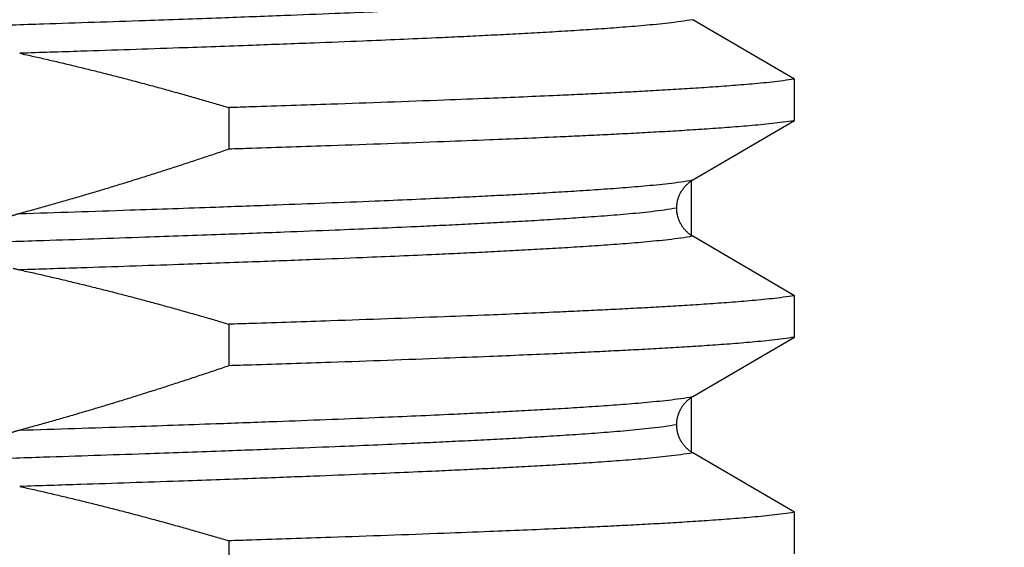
# Model space of a CAD drawing. Header units: millimetres. Extents: x 0 to 594, y 0 to 420.
# Tile 37 of 112: x 150.3 to 154.85, y 234.88 to 237.32. Entities that reach past the tile are written whole.
import ezdxf

# ---------------------------------------------------------------- set-up
doc = ezdxf.new("R2010")
doc.units = ezdxf.units.MM
doc.header["$LTSCALE"] = 0.257233
doc.layers.add('NoLayerName_001', color=7, linetype='Continuous')
doc.styles.get("Standard").update_dxf_attribs({"font": 'txt', "bigfont": 'extfont2'})
doc.dimstyles.get("Standard").update_dxf_attribs({"dimtxt": 2.5, "dimasz": 2.5, "dimexe": 1, "dimexo": 1, "dimtad": 1, "dimdec": 3, "dimzin": 0, "dimdsep": 46, "dimtxsty": 'Standard', "dimcen": 2.5, "dimadec": 3, "dimazin": 0, "dimtfac": 0.75, "dimtdec": 3, "dimtmove": 0, "dimatfit": 3, "dimfxl": 1, "dimarcsym": 0})

# ---------------------------------------------------------------- blocks, each defined once
blk = doc.blocks.new('_OPEN30')
at = {"color": 0, "linetype": 'ByBlock', "lineweight": -2}
for p, q in [((-1, 0.267949), (0, 0)), ((0, 0), (-1, -0.267949)), ((0, 0), (-1, 0))]:
    blk.add_line(p, q, dxfattribs=at)
blk = doc.blocks.new('*D44')
at = {"layer": 'Defpoints', "color": 0}
for p in [(135.4527, 245.9638), (135.4527, 226.5701), (160.4527, 226.5701)]:
    blk.add_point(p, dxfattribs=at)
at = {"layer": 'NoLayerName_001', "color": 0, "linetype": 'Continuous', "lineweight": 13}
for p, q in [((135.4527, 227.9844), (135.4527, 247.378)), ((160.4527, 227.9844), (160.4527, 247.378)), ((158.3314, 245.9638), (137.574, 245.9638))]:
    blk.add_line(p, q, dxfattribs=at)
at = {"layer": 'NoLayerName_001', "color": 0, "lineweight": 13, "xscale": 2.121340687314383, "yscale": 2.121340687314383, "zscale": 2.121340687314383, "rotation": 180}
blk.add_blockref('_OPEN30', (135.4527, 245.9638), dxfattribs=at)
at = {"layer": 'NoLayerName_001', "color": 0, "lineweight": 13, "xscale": 2.121340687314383, "yscale": 2.121340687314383, "zscale": 2.121340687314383}
blk.add_blockref('_OPEN30', (160.4527, 245.9638), dxfattribs=at)
at = {"layer": 'NoLayerName_001', "color": 0, "lineweight": 13, "insert": (147.9527, 249.8529), "char_height": 4.949795, "attachment_point": 5}
blk.add_mtext('\\W0.8000;25', dxfattribs=at)

msp = doc.modelspace()

# ---------------------------------------------------------------- linework, layer by layer
at = {"layer": 'NoLayerName_001', "color": 7, "linetype": 'Continuous', "lineweight": 25}
for p, q in [((153.8788, 237.041), (153.4097, 237.3152)), ((153.8788, 236.8493), (153.8788, 237.041)), ((151.2693, 236.9092), (151.2693, 236.7175)), ((153.4097, 236.5751), (153.8788, 236.8493)), ((153.4027, 236.5751), (153.4027, 236.3152)), ((153.8788, 236.041), (153.4097, 236.3152)), ((153.8788, 235.8493), (153.8788, 236.041)), ((151.2693, 235.9092), (151.2693, 235.7175)), ((153.4097, 235.575), (153.8788, 235.8493)), ((153.4027, 235.575), (153.4027, 235.3152)), ((153.8788, 235.041), (153.4097, 235.3152)), ((153.8788, 234.8493), (153.8788, 235.041)), ((151.2693, 234.9092), (151.2693, 234.7175))]:
    msp.add_line(p, q, dxfattribs=at)
at = {"layer": 'NoLayerName_001', "color": 8, "linetype": 'Continuous', "lineweight": 25}
for points, knots in [([(153.3356, 237.4452), (153.3163, 237.4421), (153.2779, 237.4355), (153.2197, 237.4287), (153.1615, 237.4225), (153.1032, 237.417), (153.0449, 237.4121), (152.9865, 237.4075), (152.9282, 237.4033), (152.8698, 237.3992), (152.8114, 237.3953), (152.7529, 237.3917), (152.6945, 237.3881), (152.6361, 237.3847), (152.5582, 237.3804), (152.4607, 237.3751), (152.3438, 237.3693), (152.2269, 237.3636), (152.0905, 237.3574), (151.9345, 237.3505), (151.7396, 237.3424), (151.5056, 237.3331), (151.2132, 237.3222), (150.8427, 237.309), (150.4722, 237.2966), (150.2187, 237.2885), (150.1212, 237.2853)], [0, 0, 0, 0, 0.058532, 0.117068, 0.175599, 0.234131, 0.292665, 0.351203, 0.40974, 0.468275, 0.526807, 0.585339, 0.643871, 0.702403, 0.760934, 0.877999, 0.995065, 1.11213, 1.229195, 1.404792, 1.580389, 1.814518, 2.10718, 2.458374, 2.926632, 3.219294, 3.219294, 3.219294, 3.219294]), ([(153.4097, 237.3152), (153.3911, 237.3123), (153.3539, 237.306), (153.2977, 237.2994), (153.2414, 237.2934), (153.1851, 237.2881), (153.1288, 237.2832), (153.0724, 237.2788), (153.016, 237.2747), (152.9595, 237.2707), (152.9031, 237.267), (152.8466, 237.2634), (152.7902, 237.26), (152.7337, 237.2567), (152.6584, 237.2524), (152.5643, 237.2473), (152.4513, 237.2416), (152.3383, 237.2361), (152.2064, 237.23), (152.0557, 237.2234), (151.8674, 237.2155), (151.6413, 237.2065), (151.3587, 237.1958), (151.0006, 237.1831), (150.6426, 237.171), (150.3976, 237.1632), (150.3034, 237.1602)], [0, 0, 0, 0, 0.056565, 0.113132, 0.169696, 0.22626, 0.282827, 0.339396, 0.395965, 0.452532, 0.509097, 0.565661, 0.622225, 0.678789, 0.735353, 0.848483, 0.961613, 1.074743, 1.187872, 1.357566, 1.52726, 1.753518, 2.036341, 2.375729, 2.828245, 3.111068, 3.111068, 3.111068, 3.111068]), ([(150.3034, 236.42), (150.473, 236.4255), (150.7745, 236.4352), (151.1702, 236.4489), (151.4717, 236.4599), (151.7166, 236.4693), (151.9239, 236.4776), (152.1123, 236.4857), (152.2629, 236.4924), (152.3948, 236.4987), (152.5078, 236.5043), (152.6019, 236.5092), (152.6772, 236.5133), (152.7337, 236.5165), (152.7902, 236.5198), (152.8466, 236.5232), (152.9031, 236.5268), (152.9595, 236.5306), (153.016, 236.5345), (153.0724, 236.5386), (153.1288, 236.5431), (153.1851, 236.5479), (153.2414, 236.5532), (153.2977, 236.5592), (153.3539, 236.5658), (153.3911, 236.5721), (153.4097, 236.5751)], [0, 0, 0, 0, 0.509081, 0.905033, 1.187856, 1.414115, 1.640373, 1.810066, 1.97976, 2.09289, 2.20602, 2.31915, 2.375715, 2.432279, 2.488843, 2.545407, 2.601971, 2.658536, 2.715103, 2.771672, 2.828241, 2.884808, 2.941372, 2.997936, 3.054503, 3.111068, 3.111068, 3.111068, 3.111068]), ([(153.3356, 236.4452), (153.3163, 236.4421), (153.2779, 236.4355), (153.2197, 236.4287), (153.1615, 236.4225), (153.1032, 236.417), (153.0449, 236.4121), (152.9865, 236.4075), (152.9282, 236.4033), (152.8698, 236.3992), (152.8114, 236.3953), (152.7529, 236.3917), (152.6945, 236.3881), (152.6361, 236.3847), (152.5582, 236.3804), (152.4607, 236.3751), (152.3438, 236.3693), (152.2269, 236.3636), (152.0905, 236.3574), (151.9345, 236.3505), (151.7396, 236.3424), (151.5056, 236.3331), (151.2132, 236.3222), (150.8427, 236.309), (150.4722, 236.2966), (150.2187, 236.2885), (150.1212, 236.2853)], [0, 0, 0, 0, 0.058533, 0.117068, 0.175599, 0.234131, 0.292666, 0.351204, 0.409741, 0.468276, 0.526809, 0.585341, 0.643872, 0.702404, 0.760936, 0.878001, 0.995067, 1.112133, 1.229198, 1.404795, 1.580393, 1.814522, 2.107185, 2.458379, 2.926639, 3.219301, 3.219301, 3.219301, 3.219301]), ([(153.4097, 236.3152), (153.3911, 236.3123), (153.3539, 236.306), (153.2977, 236.2994), (153.2414, 236.2934), (153.1851, 236.2881), (153.1288, 236.2832), (153.0724, 236.2788), (153.0159, 236.2747), (152.9595, 236.2707), (152.9031, 236.267), (152.8466, 236.2634), (152.7902, 236.26), (152.7337, 236.2567), (152.6584, 236.2524), (152.5643, 236.2473), (152.4513, 236.2416), (152.3383, 236.2361), (152.2064, 236.23), (152.0557, 236.2234), (151.8674, 236.2155), (151.6413, 236.2065), (151.3587, 236.1958), (151.0007, 236.1831), (150.6426, 236.171), (150.3976, 236.1632), (150.3034, 236.1602)], [0, 0, 0, 0, 0.056564, 0.113132, 0.169695, 0.226259, 0.282825, 0.339394, 0.395963, 0.452529, 0.509094, 0.565658, 0.622222, 0.678786, 0.735349, 0.848478, 0.961608, 1.074737, 1.187866, 1.357559, 1.527252, 1.753509, 2.03633, 2.375716, 2.82823, 3.111051, 3.111051, 3.111051, 3.111051]), ([(150.3034, 235.42), (150.473, 235.4255), (150.7745, 235.4352), (151.1702, 235.4489), (151.4717, 235.4599), (151.7167, 235.4693), (151.9239, 235.4776), (152.1123, 235.4857), (152.2629, 235.4924), (152.3948, 235.4987), (152.5078, 235.5043), (152.6019, 235.5092), (152.6772, 235.5133), (152.7337, 235.5165), (152.7902, 235.5198), (152.8466, 235.5232), (152.9031, 235.5268), (152.9595, 235.5306), (153.0159, 235.5345), (153.0724, 235.5386), (153.1288, 235.5431), (153.1851, 235.5479), (153.2414, 235.5532), (153.2977, 235.5592), (153.3539, 235.5658), (153.3911, 235.5721), (153.4097, 235.5751)], [0, 0, 0, 0, 0.509078, 0.905028, 1.187849, 1.414107, 1.640364, 1.810056, 1.979749, 2.092878, 2.206008, 2.319137, 2.375701, 2.432265, 2.488829, 2.545392, 2.601956, 2.658521, 2.715088, 2.771656, 2.828225, 2.884792, 2.941356, 2.997919, 3.054486, 3.11105, 3.11105, 3.11105, 3.11105]), ([(153.3356, 235.4452), (153.3163, 235.4421), (153.2778, 235.4355), (153.2197, 235.4287), (153.1615, 235.4225), (153.1032, 235.417), (153.0449, 235.4121), (152.9865, 235.4075), (152.9282, 235.4033), (152.8698, 235.3992), (152.8114, 235.3953), (152.7529, 235.3917), (152.6945, 235.3881), (152.6361, 235.3847), (152.5582, 235.3804), (152.4607, 235.3751), (152.3438, 235.3693), (152.2269, 235.3636), (152.0905, 235.3574), (151.9345, 235.3505), (151.7396, 235.3424), (151.5056, 235.3331), (151.2132, 235.3222), (150.8427, 235.309), (150.4722, 235.2966), (150.2187, 235.2885), (150.1212, 235.2853)], [0, 0, 0, 0, 0.058532, 0.117068, 0.175599, 0.23413, 0.292665, 0.351203, 0.40974, 0.468274, 0.526807, 0.585339, 0.643871, 0.702402, 0.760934, 0.877999, 0.995065, 1.11213, 1.229195, 1.404792, 1.580389, 1.814518, 2.10718, 2.458373, 2.926632, 3.219293, 3.219293, 3.219293, 3.219293]), ([(153.4097, 235.3152), (153.3911, 235.3123), (153.3539, 235.306), (153.2977, 235.2994), (153.2414, 235.2934), (153.1851, 235.2881), (153.1288, 235.2832), (153.0724, 235.2788), (153.016, 235.2747), (152.9595, 235.2707), (152.9031, 235.267), (152.8466, 235.2634), (152.7902, 235.26), (152.7337, 235.2567), (152.6584, 235.2524), (152.5643, 235.2473), (152.4513, 235.2416), (152.3383, 235.2361), (152.2064, 235.23), (152.0558, 235.2234), (151.8674, 235.2155), (151.6413, 235.2065), (151.3587, 235.1958), (151.0007, 235.1831), (150.6426, 235.171), (150.3976, 235.1632), (150.3034, 235.1602)], [0, 0, 0, 0, 0.056565, 0.113132, 0.169695, 0.226259, 0.282825, 0.339395, 0.395963, 0.45253, 0.509095, 0.565659, 0.622222, 0.678786, 0.73535, 0.848479, 0.961608, 1.074738, 1.187867, 1.35756, 1.527253, 1.75351, 2.036332, 2.375718, 2.828232, 3.111054, 3.111054, 3.111054, 3.111054])]:
    msp.add_open_spline(points, degree=3, knots=knots, dxfattribs=at)
at = {"layer": 'NoLayerName_001', "color": 7, "linetype": 'Continuous', "lineweight": 25}
for points, knots in [([(150.3034, 237.1602), (150.325, 237.1554), (150.3684, 237.1458), (150.4332, 237.131), (150.498, 237.1158), (150.5627, 237.1003), (150.6274, 237.0845), (150.6919, 237.0683), (150.7564, 237.0519), (150.8208, 237.0351), (150.8851, 237.018), (150.9494, 237.0006), (151.0135, 236.9829), (151.0776, 236.9649), (151.1416, 236.9466), (151.2055, 236.9281), (151.248, 236.9155), (151.2693, 236.9092)], [0, 0, 0, 0, 0.0665349, 0.1330737, 0.1996163, 0.2661624, 0.3327115, 0.3992632, 0.4658168, 0.5323716, 0.5989268, 0.6654816, 0.732035, 0.7985859, 0.8651332, 0.9316757, 0.9982121, 0.9982121, 0.9982121, 0.9982121]), ([(153.8788, 237.041), (153.8616, 237.0385), (153.8272, 237.033), (153.7752, 237.0271), (153.7232, 237.0217), (153.6712, 237.0169), (153.6191, 237.0126), (153.567, 237.0086), (153.5148, 237.0048), (153.4627, 237.0012), (153.4105, 236.9978), (153.3583, 236.9945), (153.3062, 236.9914), (153.254, 236.9884), (153.1844, 236.9845), (153.0974, 236.9799), (152.993, 236.9747), (152.8886, 236.9697), (152.7667, 236.9642), (152.6275, 236.9581), (152.4534, 236.9509), (152.2445, 236.9428), (152.0007, 236.9338), (151.7047, 236.9234), (151.4609, 236.9153), (151.3041, 236.9103), (151.2693, 236.9092)], [0, 0, 0, 0, 0.052271, 0.104543, 0.156813, 0.209084, 0.261357, 0.313631, 0.365904, 0.418176, 0.470446, 0.522717, 0.574987, 0.627258, 0.679528, 0.78407, 0.888612, 0.993154, 1.097695, 1.254507, 1.411319, 1.620402, 1.881755, 2.143109, 2.509004, 2.613545, 2.613545, 2.613545, 2.613545]), ([(153.8788, 236.8493), (153.8616, 236.8467), (153.8272, 236.8413), (153.7752, 236.8354), (153.7232, 236.83), (153.6712, 236.8252), (153.6191, 236.8209), (153.567, 236.8169), (153.5148, 236.8131), (153.4627, 236.8095), (153.4105, 236.8061), (153.3583, 236.8028), (153.3062, 236.7997), (153.254, 236.7967), (153.1844, 236.7928), (153.0974, 236.7882), (152.993, 236.783), (152.8886, 236.778), (152.7667, 236.7724), (152.6275, 236.7664), (152.4534, 236.7592), (152.2445, 236.7511), (152.0007, 236.742), (151.7047, 236.7317), (151.4609, 236.7236), (151.3041, 236.7186), (151.2693, 236.7175)], [0, 0, 0, 0, 0.052271, 0.104543, 0.156813, 0.209084, 0.261357, 0.313631, 0.365904, 0.418176, 0.470446, 0.522717, 0.574987, 0.627258, 0.679528, 0.78407, 0.888612, 0.993154, 1.097695, 1.254507, 1.411319, 1.620402, 1.881755, 2.143109, 2.509004, 2.613545, 2.613545, 2.613545, 2.613545]), ([(151.2693, 236.7175), (151.248, 236.7103), (151.2055, 236.6958), (151.1416, 236.6744), (151.0776, 236.6532), (151.0136, 236.6323), (150.9494, 236.6116), (150.8852, 236.5912), (150.8209, 236.571), (150.7565, 236.5511), (150.692, 236.5315), (150.6275, 236.5122), (150.5628, 236.4931), (150.4981, 236.4744), (150.4333, 236.4559), (150.3684, 236.4378), (150.3251, 236.4259), (150.3034, 236.42)], [0, 0, 0, 0, 0.067383, 0.13477, 0.202162, 0.269556, 0.336952, 0.404349, 0.471747, 0.539144, 0.60654, 0.673934, 0.741327, 0.808717, 0.876104, 0.943489, 1.01087, 1.01087, 1.01087, 1.01087]), ([(153.3356, 236.4451), (153.3357, 236.4477), (153.3357, 236.4529), (153.3364, 236.4606), (153.3374, 236.4683), (153.3388, 236.476), (153.3406, 236.4837), (153.3427, 236.4912), (153.3453, 236.4986), (153.3483, 236.5059), (153.3516, 236.513), (153.3553, 236.52), (153.3593, 236.5267), (153.3638, 236.5332), (153.3685, 236.5395), (153.3736, 236.5455), (153.379, 236.5512), (153.3846, 236.5566), (153.3905, 236.5618), (153.3967, 236.5666), (153.403, 236.571), (153.4075, 236.5737), (153.4097, 236.5751)], [0, 0, 0, 0, 0.0077536, 0.0155322, 0.0233328, 0.0311516, 0.0389849, 0.0468292, 0.0546811, 0.0625377, 0.0703971, 0.0782581, 0.0861205, 0.0939831, 0.101844, 0.1097002, 0.1175482, 0.1253844, 0.1332048, 0.1410059, 0.1487844, 0.1565377, 0.1565377, 0.1565377, 0.1565377]), ([(150.3034, 236.42), (150.3015, 236.4195), (150.2976, 236.4184), (150.2919, 236.4168), (150.2862, 236.4151), (150.2805, 236.4133), (150.2749, 236.4115), (150.2692, 236.4096), (150.2636, 236.4077), (150.258, 236.4057), (150.2524, 236.4036), (150.2468, 236.4015), (150.2413, 236.3993), (150.2357, 236.397), (150.2303, 236.3946), (150.2248, 236.3922), (150.2194, 236.3897), (150.214, 236.3871), (150.2087, 236.3844), (150.2034, 236.3816), (150.1982, 236.3788), (150.193, 236.3758), (150.1879, 236.3728), (150.1829, 236.3696), (150.1779, 236.3663), (150.173, 236.3629), (150.1682, 236.3594), (150.1635, 236.3557), (150.1589, 236.3519), (150.1544, 236.348), (150.1501, 236.3439), (150.146, 236.3396), (150.142, 236.3351), (150.1383, 236.3305), (150.1348, 236.3256), (150.1316, 236.3206), (150.1287, 236.3153), (150.1262, 236.3098), (150.124, 236.3042), (150.1231, 236.3003), (150.1226, 236.2983)], [0, 0, 0, 0, 0.0059555, 0.0119115, 0.0178679, 0.0238248, 0.0297821, 0.03574, 0.0416985, 0.0476579, 0.0536184, 0.0595803, 0.0655437, 0.0715079, 0.0774721, 0.0834356, 0.0893981, 0.0953593, 0.1013191, 0.1072776, 0.1132353, 0.1191928, 0.1251506, 0.1311084, 0.1370662, 0.1430246, 0.1489851, 0.1549486, 0.1609128, 0.1668754, 0.1728365, 0.1787977, 0.1847612, 0.1907257, 0.1966927, 0.2026696, 0.2086698, 0.2147024, 0.2207408, 0.2267583, 0.2267583, 0.2267583, 0.2267583]), ([(153.4097, 236.3152), (153.4082, 236.3161), (153.4052, 236.3179), (153.4009, 236.3207), (153.3967, 236.3237), (153.3926, 236.3269), (153.3886, 236.3301), (153.3847, 236.3336), (153.3809, 236.3371), (153.3773, 236.3408), (153.3738, 236.3446), (153.3704, 236.3485), (153.3672, 236.3525), (153.3641, 236.3567), (153.3611, 236.3609), (153.3583, 236.3653), (153.3557, 236.3697), (153.3532, 236.3742), (153.3508, 236.3788), (153.3487, 236.3835), (153.3467, 236.3883), (153.3448, 236.3931), (153.3431, 236.398), (153.3416, 236.4029), (153.3402, 236.4079), (153.339, 236.413), (153.338, 236.418), (153.3371, 236.4231), (153.3364, 236.4283), (153.336, 236.4334), (153.3356, 236.4386), (153.3356, 236.442), (153.3356, 236.4437)], [0, 0, 0, 0, 0.0051573, 0.01032, 0.0154872, 0.0206578, 0.0258308, 0.0310049, 0.0361792, 0.0413525, 0.0465244, 0.0516951, 0.0568646, 0.0620329, 0.0672001, 0.0723662, 0.0775314, 0.0826958, 0.0878602, 0.0930255, 0.0981922, 0.1033608, 0.1085317, 0.113705, 0.1188809, 0.1240583, 0.1292351, 0.1344097, 0.1395807, 0.1447472, 0.1499087, 0.1550652, 0.1550652, 0.1550652, 0.1550652]), ([(150.2728, 236.1678), (150.2745, 236.1673), (150.2779, 236.1664), (150.283, 236.165), (150.2881, 236.1637), (150.2932, 236.1625), (150.2983, 236.1613), (150.3017, 236.1606), (150.3034, 236.1602)], [0, 0, 0, 0, 0.00524959, 0.0104991, 0.01574832, 0.02099701, 0.02624486, 0.03149156, 0.03149156, 0.03149156, 0.03149156]), ([(150.3034, 236.1602), (150.325, 236.1554), (150.3684, 236.1458), (150.4332, 236.131), (150.498, 236.1158), (150.5627, 236.1003), (150.6274, 236.0845), (150.6919, 236.0683), (150.7564, 236.0519), (150.8208, 236.0351), (150.8851, 236.018), (150.9494, 236.0006), (151.0135, 235.9829), (151.0776, 235.9649), (151.1416, 235.9466), (151.2055, 235.9281), (151.248, 235.9155), (151.2693, 235.9092)], [0, 0, 0, 0, 0.0665344, 0.1330728, 0.199615, 0.2661606, 0.3327093, 0.3992605, 0.4658136, 0.532368, 0.5989228, 0.6654771, 0.7320301, 0.7985806, 0.8651274, 0.9316695, 0.9982054, 0.9982054, 0.9982054, 0.9982054]), ([(153.8788, 236.041), (153.8616, 236.0385), (153.8272, 236.033), (153.7752, 236.0271), (153.7232, 236.0217), (153.6712, 236.0169), (153.6191, 236.0126), (153.567, 236.0086), (153.5148, 236.0048), (153.4627, 236.0012), (153.4105, 235.9978), (153.3583, 235.9945), (153.3062, 235.9914), (153.254, 235.9884), (153.1844, 235.9845), (153.0974, 235.9799), (152.993, 235.9747), (152.8886, 235.9697), (152.7667, 235.9642), (152.6275, 235.9581), (152.4534, 235.9509), (152.2445, 235.9428), (152.0007, 235.9338), (151.7047, 235.9234), (151.4609, 235.9153), (151.3041, 235.9103), (151.2693, 235.9092)], [0, 0, 0, 0, 0.052271, 0.104543, 0.156813, 0.209084, 0.261357, 0.313631, 0.365904, 0.418176, 0.470446, 0.522717, 0.574987, 0.627258, 0.679528, 0.78407, 0.888612, 0.993154, 1.097695, 1.254507, 1.411319, 1.620402, 1.881755, 2.143109, 2.509004, 2.613545, 2.613545, 2.613545, 2.613545]), ([(153.8788, 235.8493), (153.8616, 235.8467), (153.8272, 235.8413), (153.7752, 235.8354), (153.7232, 235.83), (153.6712, 235.8252), (153.6191, 235.8209), (153.567, 235.8169), (153.5148, 235.8131), (153.4627, 235.8095), (153.4105, 235.8061), (153.3583, 235.8028), (153.3062, 235.7997), (153.254, 235.7967), (153.1844, 235.7928), (153.0974, 235.7882), (152.993, 235.783), (152.8886, 235.778), (152.7667, 235.7724), (152.6275, 235.7664), (152.4534, 235.7592), (152.2445, 235.7511), (152.0007, 235.742), (151.7047, 235.7317), (151.4609, 235.7236), (151.3041, 235.7186), (151.2693, 235.7175)], [0, 0, 0, 0, 0.052271, 0.104543, 0.156813, 0.209084, 0.261357, 0.313631, 0.365904, 0.418176, 0.470446, 0.522717, 0.574987, 0.627258, 0.679528, 0.78407, 0.888612, 0.993154, 1.097695, 1.254507, 1.411319, 1.620402, 1.881755, 2.143109, 2.509004, 2.613545, 2.613545, 2.613545, 2.613545]), ([(151.2693, 235.7175), (151.248, 235.7103), (151.2055, 235.6958), (151.1416, 235.6744), (151.0776, 235.6532), (151.0136, 235.6323), (150.9494, 235.6116), (150.8852, 235.5912), (150.8209, 235.571), (150.7565, 235.5511), (150.692, 235.5315), (150.6275, 235.5122), (150.5628, 235.4931), (150.4981, 235.4744), (150.4333, 235.4559), (150.3684, 235.4378), (150.3251, 235.4259), (150.3034, 235.42)], [0, 0, 0, 0, 0.067382, 0.134769, 0.20216, 0.269554, 0.336949, 0.404346, 0.471742, 0.539139, 0.606534, 0.673928, 0.74132, 0.808709, 0.876096, 0.94348, 1.010861, 1.010861, 1.010861, 1.010861]), ([(153.3356, 235.4466), (153.3356, 235.4483), (153.3356, 235.4517), (153.336, 235.4569), (153.3364, 235.462), (153.3371, 235.4672), (153.338, 235.4723), (153.339, 235.4773), (153.3402, 235.4824), (153.3416, 235.4874), (153.3431, 235.4923), (153.3448, 235.4972), (153.3467, 235.502), (153.3487, 235.5068), (153.3508, 235.5115), (153.3532, 235.5161), (153.3557, 235.5206), (153.3583, 235.525), (153.3611, 235.5294), (153.3641, 235.5336), (153.3672, 235.5378), (153.3704, 235.5418), (153.3738, 235.5457), (153.3773, 235.5495), (153.3809, 235.5532), (153.3847, 235.5567), (153.3886, 235.5601), (153.3926, 235.5634), (153.3967, 235.5666), (153.4009, 235.5695), (153.4052, 235.5724), (153.4082, 235.5741), (153.4097, 235.575)], [0, 0, 0, 0, 0.0051566, 0.0103181, 0.0154846, 0.0206556, 0.02583, 0.0310065, 0.0361836, 0.0413592, 0.0465323, 0.051703, 0.0568716, 0.0620384, 0.0672038, 0.0723684, 0.0775329, 0.0826981, 0.0878643, 0.0930315, 0.0981998, 0.1033692, 0.1085398, 0.1137116, 0.1188848, 0.124059, 0.1292331, 0.1344061, 0.1395767, 0.1447439, 0.1499066, 0.1550639, 0.1550639, 0.1550639, 0.1550639]), ([(150.3034, 235.42), (150.3015, 235.4195), (150.2977, 235.4184), (150.2919, 235.4168), (150.2862, 235.4151), (150.2805, 235.4133), (150.2749, 235.4115), (150.2692, 235.4096), (150.2636, 235.4077), (150.258, 235.4057), (150.2524, 235.4036), (150.2468, 235.4015), (150.2413, 235.3993), (150.2357, 235.397), (150.2303, 235.3946), (150.2248, 235.3922), (150.2194, 235.3897), (150.214, 235.3871), (150.2087, 235.3844), (150.2034, 235.3816), (150.1982, 235.3788), (150.193, 235.3758), (150.1879, 235.3727), (150.1829, 235.3696), (150.1779, 235.3663), (150.173, 235.3629), (150.1682, 235.3594), (150.1635, 235.3557), (150.1589, 235.3519), (150.1544, 235.3479), (150.1501, 235.3438), (150.146, 235.3396), (150.142, 235.3351), (150.1382, 235.3305), (150.1347, 235.3256), (150.1315, 235.3206), (150.1287, 235.3153), (150.1262, 235.3098), (150.124, 235.3041), (150.1231, 235.3002), (150.1226, 235.2983)], [0, 0, 0, 0, 0.0059565, 0.0119136, 0.0178712, 0.0238291, 0.0297875, 0.0357465, 0.0417061, 0.0476666, 0.0536282, 0.0595912, 0.0655557, 0.0715209, 0.0774862, 0.0834509, 0.0894145, 0.0953767, 0.1013376, 0.1072972, 0.113256, 0.1192146, 0.1251735, 0.1311324, 0.1370913, 0.1430509, 0.1490124, 0.1549769, 0.160942, 0.1669058, 0.172868, 0.1788304, 0.1847952, 0.1907611, 0.1967294, 0.2027073, 0.2087082, 0.2147415, 0.2207806, 0.2267991, 0.2267991, 0.2267991, 0.2267991]), ([(153.4097, 235.3152), (153.4075, 235.3166), (153.4031, 235.3192), (153.3967, 235.3237), (153.3906, 235.3284), (153.3847, 235.3335), (153.3791, 235.3389), (153.3738, 235.3446), (153.3687, 235.3506), (153.364, 235.3568), (153.3596, 235.3633), (153.3555, 235.37), (153.3518, 235.3768), (153.3484, 235.3839), (153.3454, 235.3912), (153.3428, 235.3985), (153.3406, 235.406), (153.3388, 235.4136), (153.3374, 235.4212), (153.3364, 235.4289), (153.3357, 235.4367), (153.3357, 235.4418), (153.3356, 235.4444)], [0, 0, 0, 0, 0.0077119, 0.0154472, 0.0232042, 0.0309802, 0.0387721, 0.0465766, 0.0543905, 0.0622107, 0.0700345, 0.0778597, 0.0856852, 0.0935095, 0.1013304, 0.1091452, 0.1169507, 0.1247435, 0.1325203, 0.1402779, 0.1480137, 0.1557257, 0.1557257, 0.1557257, 0.1557257]), ([(150.3034, 235.1602), (150.325, 235.1554), (150.3684, 235.1458), (150.4332, 235.131), (150.498, 235.1158), (150.5627, 235.1003), (150.6274, 235.0845), (150.6919, 235.0683), (150.7564, 235.0519), (150.8208, 235.0351), (150.8851, 235.018), (150.9494, 235.0006), (151.0135, 234.9829), (151.0776, 234.9649), (151.1416, 234.9466), (151.2055, 234.9281), (151.248, 234.9155), (151.2693, 234.9092)], [0, 0, 0, 0, 0.066535, 0.1330739, 0.1996166, 0.2661628, 0.332712, 0.3992638, 0.4658174, 0.5323723, 0.5989277, 0.6654826, 0.732036, 0.7985871, 0.8651345, 0.9316771, 0.9982135, 0.9982135, 0.9982135, 0.9982135]), ([(153.8788, 235.041), (153.8616, 235.0385), (153.8272, 235.033), (153.7752, 235.0271), (153.7232, 235.0217), (153.6712, 235.0169), (153.6191, 235.0126), (153.567, 235.0086), (153.5148, 235.0048), (153.4627, 235.0012), (153.4105, 234.9978), (153.3583, 234.9945), (153.3062, 234.9914), (153.254, 234.9884), (153.1844, 234.9845), (153.0974, 234.9799), (152.993, 234.9747), (152.8886, 234.9697), (152.7667, 234.9642), (152.6275, 234.9581), (152.4534, 234.9509), (152.2445, 234.9428), (152.0007, 234.9338), (151.7047, 234.9234), (151.4609, 234.9153), (151.3041, 234.9103), (151.2693, 234.9092)], [0, 0, 0, 0, 0.052271, 0.104543, 0.156813, 0.209084, 0.261357, 0.313631, 0.365904, 0.418176, 0.470446, 0.522717, 0.574987, 0.627258, 0.679528, 0.78407, 0.888612, 0.993154, 1.097695, 1.254507, 1.411319, 1.620402, 1.881755, 2.143109, 2.509004, 2.613545, 2.613545, 2.613545, 2.613545])]:
    msp.add_open_spline(points, degree=3, knots=knots, dxfattribs=at)

# ---------------------------------------------------------------- dimensions: what is measured, and where the dimension line sits
at = {"layer": 'NoLayerName_001', "color": 3, "linetype": 'Continuous', "lineweight": 13}
dim = msp.add_linear_dim(base=(135.4527, 245.9638), p1=(160.4527, 226.5701), p2=(135.4527, 226.5701), angle=180, text='\\W0.8000;<>', dimstyle='Standard', override={"dimtxt": 4.949795, "dimasz": 2.121341, "dimexe": 1.414227, "dimexo": 1.414227, "dimgap": 1.414227, "dimzin": 8, "dimblk": 'OPEN30', "dimclrd": 0, "dimclre": 0, "dimclrt": 0, "dimtp": 0, "dimtm": 0, "dimlwd": 13, "dimlwe": 13}, dxfattribs=at)
dim.commit()
dim.dimension.update_dxf_attribs({"geometry": '*D44', "text_midpoint": (147.9527, 245.9638), "dimtype": 160})

doc.saveas('drawing.dxf')
